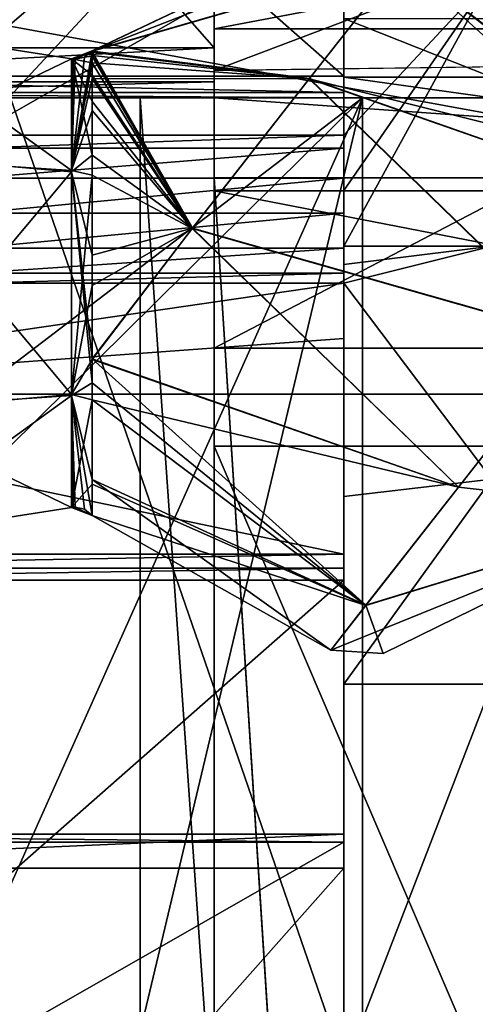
# Model space of a CAD drawing. Header units: millimetres. Extents: x -196 to 15, y -14 to 691.
# Tile 243 of 256: x -17 to -11, y 189 to 202. Entities that reach past the tile are written whole.
import ezdxf

# ---------------------------------------------------------------- set-up
doc = ezdxf.new("R2010")
doc.units = ezdxf.units.MM
doc.header["$LTSCALE"] = 65.185185
for name, color, linetype in [('1024', 7, 'CONTINUOUS'), ('1193', 7, 'CONTINUOUS'), ('1194', 7, 'CONTINUOUS'), ('1513', 7, 'CONTINUOUS'), ('1520', 7, 'CONTINUOUS'), ('1526', 7, 'CONTINUOUS'), ('1538', 7, 'CONTINUOUS'), ('1539', 7, 'CONTINUOUS'), ('1540', 7, 'CONTINUOUS'), ('1541', 7, 'CONTINUOUS'), ('1542', 7, 'CONTINUOUS'), ('1543', 7, 'CONTINUOUS'), ('1545', 7, 'CONTINUOUS'), ('1546', 7, 'CONTINUOUS'), ('1556', 7, 'CONTINUOUS'), ('1559', 7, 'CONTINUOUS'), ('1562', 7, 'CONTINUOUS'), ('1567', 7, 'CONTINUOUS'), ('1568', 7, 'CONTINUOUS'), ('1571', 7, 'CONTINUOUS'), ('1600', 7, 'CONTINUOUS'), ('1601', 7, 'CONTINUOUS'), ('1602', 7, 'CONTINUOUS'), ('1613', 7, 'CONTINUOUS'), ('1615', 7, 'CONTINUOUS'), ('1621', 7, 'CONTINUOUS'), ('1622', 7, 'CONTINUOUS'), ('1645', 7, 'CONTINUOUS'), ('1646', 7, 'CONTINUOUS'), ('1647', 7, 'CONTINUOUS'), ('1651', 7, 'CONTINUOUS'), ('1652', 7, 'CONTINUOUS'), ('1667', 7, 'CONTINUOUS'), ('1668', 7, 'CONTINUOUS'), ('1670', 7, 'CONTINUOUS'), ('1671', 7, 'CONTINUOUS'), ('1673', 7, 'CONTINUOUS'), ('1674', 7, 'CONTINUOUS'), ('2409', 7, 'CONTINUOUS'), ('2412', 7, 'CONTINUOUS'), ('2413', 7, 'CONTINUOUS'), ('2414', 7, 'CONTINUOUS'), ('3047', 7, 'CONTINUOUS'), ('3048', 7, 'CONTINUOUS'), ('3049', 7, 'CONTINUOUS'), ('3050', 7, 'CONTINUOUS'), ('3051', 7, 'CONTINUOUS'), ('3054', 7, 'CONTINUOUS'), ('993', 7, 'CONTINUOUS')]:
    doc.layers.add(name, color=color, linetype=linetype)

msp = doc.modelspace()

# ---------------------------------------------------------------- linework, layer by layer
at = {"layer": '1024', "linetype": 'Continuous'}
for points in [[(-22.805, 197, -200.005), (10.192, 197, -200.869), (10.192, 113.202, -200.869), (-22.805, 197, -200.005)], [(-22.805, 197, -200.005), (10.192, 113.202, -200.869), (-22.805, 113.202, -200.005), (-22.805, 197, -200.005)]]:
    msp.add_3dface(points, dxfattribs=at)
at = {"layer": '1193', "linetype": 'Continuous'}
for points in [[(-14.25, 201.369, -102.462), (-14.25, 210.066, -111.626), (-14.25, 207.679, -112.95), (-14.25, 201.369, -102.462)], [(-14.25, 199.923, -104.777), (-14.25, 201.369, -102.462), (-14.25, 207.679, -112.95), (-14.25, 199.923, -104.777)], [(-14.25, 43.164, -3.604), (-14.25, 201.369, -102.462), (-14.25, 199.923, -104.777), (-14.25, 43.164, -3.604)], [(-14.25, 41.718, -5.919), (-14.25, 43.164, -3.604), (-14.25, 199.923, -104.777), (-14.25, 41.718, -5.919)]]:
    msp.add_3dface(points, dxfattribs=at)
at = {"layer": '1194', "linetype": 'Continuous'}
for points in [[(-14.25, 210.066, -111.626), (-14.25, 201.369, -102.462), (10.192, 210.626, -111.316), (-14.25, 210.066, -111.626)], [(-14.25, 201.369, -102.462), (10.192, 201.709, -101.919), (10.192, 210.626, -111.316), (-14.25, 201.369, -102.462)]]:
    msp.add_3dface(points, dxfattribs=at)
at = {"layer": '1513', "linetype": 'Continuous'}
for points in [[(-14.25, 201.369, -102.462), (-14.25, 43.164, -3.604), (10.192, 201.709, -101.919), (-14.25, 201.369, -102.462)], [(10.192, 201.709, -101.919), (-14.25, 43.164, -3.604), (10.192, 43.503, -3.062), (10.192, 201.709, -101.919)]]:
    msp.add_3dface(points, dxfattribs=at)
at = {"layer": '1520', "linetype": 'Continuous'}
for points in [[(-14.25, 41.718, -5.919), (-14.25, 199.923, -104.777), (-6, 70.654, -24), (-14.25, 41.718, -5.919)], [(-6, 70.654, -24), (-14.25, 199.923, -104.777), (-6, 199.923, -104.777), (-6, 70.654, -24)]]:
    msp.add_3dface(points, dxfattribs=at)
at = {"layer": '1526', "linetype": 'Continuous'}
for points in [[(-22.8, 201, -171.721), (-12.5, 201, -171.721), (3.5, 201, -148.032), (-22.8, 201, -171.721)], [(-17, 201, -148.032), (-22.8, 201, -171.721), (3.5, 201, -148.032), (-17, 201, -148.032)], [(-14.25, 201, -131.121), (-22.8, 201, -131.121), (-17, 201, -132.857), (-14.25, 201, -131.121)], [(10.5, 201, -132.576), (3.5, 201, -132.576), (-17, 201, -132.857), (10.5, 201, -132.576)], [(-12.25, 201, -132.857), (10.5, 201, -132.576), (-17, 201, -132.857), (-12.25, 201, -132.857)], [(3.5, 201, -132.576), (-14.25, 201, -131.121), (-17, 201, -132.857), (3.5, 201, -132.576)], [(3.5, 201, -145.141), (10.5, 201, -132.576), (-15.25, 201, -145.141), (3.5, 201, -145.141)], [(-15.25, 201, -145.141), (10.5, 201, -132.576), (-12.25, 201, -135), (-15.25, 201, -145.141)], [(-15.25, 201, -135), (-15.25, 201, -145.141), (-12.25, 201, -135), (-15.25, 201, -135)], [(-14.25, 201, -131.121), (3.5, 201, -132.576), (3.5, 201, -122.195), (-14.25, 201, -131.121)], [(-14.25, 201, -122.195), (-14.25, 201, -131.121), (3.5, 201, -122.195), (-14.25, 201, -122.195)], [(-10.5, 201, -174.27), (-10.5, 201, -171.721), (-12.5, 201, -174.27), (-10.5, 201, -174.27)], [(-12.5, 201, -174.27), (-10.5, 201, -171.721), (-12.5, 201, -171.721), (-12.5, 201, -174.27)], [(-12.5, 201, -171.721), (-10.5, 201, -171.721), (3.5, 201, -148.032), (-12.5, 201, -171.721)], [(-12.25, 201, -135), (10.5, 201, -132.576), (-12.25, 201, -132.857), (-12.25, 201, -135)]]:
    msp.add_3dface(points, dxfattribs=at)
at = {"layer": '1538', "linetype": 'Continuous'}
for points in [[(-12.5, 195.62, -194.556), (-12.5, 198.5, -195.186), (-12.5, 197, -197.5), (-12.5, 195.62, -194.556)], [(-12.5, 197, -197.5), (-12.5, 198.5, -195.186), (-12.5, 197.751, -197.479), (-12.5, 197, -197.5)], [(-12.5, 197.751, -197.479), (-12.5, 198.5, -195.186), (-12.5, 198.5, -197.416), (-12.5, 197.751, -197.479)], [(-12.5, 194.842, -197.5), (-12.5, 195.62, -194.556), (-12.5, 197, -197.5), (-12.5, 194.842, -197.5)], [(-12.5, 193.086, -193.048), (-12.5, 195.62, -194.556), (-12.5, 194.489, -197.354), (-12.5, 193.086, -193.048)], [(-12.5, 194.489, -197.354), (-12.5, 195.62, -194.556), (-12.5, 194.651, -197.462), (-12.5, 194.489, -197.354)], [(-12.5, 194.651, -197.462), (-12.5, 195.62, -194.556), (-12.5, 194.842, -197.5), (-12.5, 194.651, -197.462)], [(-12.5, 185.428, -188.293), (-12.5, 193.086, -193.048), (-12.5, 194.489, -197.354), (-12.5, 185.428, -188.293)], [(-12.5, 187.907, -188.702), (-12.5, 193.086, -193.048), (-12.5, 185.428, -188.293), (-12.5, 187.907, -188.702)]]:
    msp.add_3dface(points, dxfattribs=at)
at = {"layer": '1539', "linetype": 'Continuous'}
for points in [[(-12.5, 198.5, -197.416), (-12.5, 198.5, -195.186), (-17.5, 198.5, -194.486), (-12.5, 198.5, -197.416)], [(-12.5, 198.5, -195.186), (-12.5, 198.5, -194.486), (-17.5, 198.5, -194.486), (-12.5, 198.5, -195.186)], [(-17.5, 198.5, -197.416), (-12.5, 198.5, -197.416), (-17.5, 198.5, -194.486), (-17.5, 198.5, -197.416)]]:
    msp.add_3dface(points, dxfattribs=at)
at = {"layer": '1540', "linetype": 'Continuous'}
for points in [[(-17.5, 198.972, -193.987), (-17.5, 198.637, -194.143), (-12.5, 198.972, -193.987), (-17.5, 198.972, -193.987)], [(-12.5, 198.972, -193.987), (-17.5, 198.637, -194.143), (-12.5, 198.637, -194.143), (-12.5, 198.972, -193.987)], [(-17.5, 198.5, -194.486), (-12.5, 198.5, -194.486), (-12.5, 198.637, -194.143), (-17.5, 198.5, -194.486)], [(-17.5, 198.637, -194.143), (-17.5, 198.5, -194.486), (-12.5, 198.637, -194.143), (-17.5, 198.637, -194.143)]]:
    msp.add_3dface(points, dxfattribs=at)
at = {"layer": '1541', "linetype": 'Continuous'}
for points in [[(-12.5, 200.323, -193.992), (-12.5, 199.917, -193.881), (-12.5, 200.5, -195.077), (-12.5, 200.323, -193.992)], [(-12.5, 200.5, -195.077), (-12.5, 199.917, -193.881), (-12.5, 199.753, -195.169), (-12.5, 200.5, -195.077)], [(-12.5, 200.5, -194.374), (-12.5, 200.323, -193.992), (-12.5, 200.5, -195.077), (-12.5, 200.5, -194.374)], [(-12.5, 199.753, -195.169), (-12.5, 199.917, -193.881), (-12.5, 199.446, -193.947), (-12.5, 199.753, -195.169)], [(-12.5, 199, -195.2), (-12.5, 199.753, -195.169), (-12.5, 199.446, -193.947), (-12.5, 199, -195.2)], [(-12.5, 198.972, -193.987), (-12.5, 199, -195.2), (-12.5, 199.446, -193.947), (-12.5, 198.972, -193.987)], [(-12.5, 199, -195.2), (-12.5, 198.972, -193.987), (-12.5, 198.75, -195.197), (-12.5, 199, -195.2)], [(-12.5, 198.972, -193.987), (-12.5, 198.637, -194.143), (-12.5, 198.75, -195.197), (-12.5, 198.972, -193.987)], [(-12.5, 198.5, -194.486), (-12.5, 198.5, -195.186), (-12.5, 198.75, -195.197), (-12.5, 198.5, -194.486)], [(-12.5, 198.637, -194.143), (-12.5, 198.5, -194.486), (-12.5, 198.75, -195.197), (-12.5, 198.637, -194.143)]]:
    msp.add_3dface(points, dxfattribs=at)
at = {"layer": '1542', "linetype": 'Continuous'}
for points in [[(-12.5, 200.323, -193.992), (-12.5, 200.5, -194.374), (-17.5, 200.323, -193.992), (-12.5, 200.323, -193.992)], [(-17.5, 200.323, -193.992), (-12.5, 200.5, -194.374), (-17.5, 200.5, -194.374), (-17.5, 200.323, -193.992)], [(-12.5, 199.917, -193.881), (-12.5, 200.323, -193.992), (-17.5, 199.917, -193.881), (-12.5, 199.917, -193.881)], [(-17.5, 199.917, -193.881), (-12.5, 200.323, -193.992), (-17.5, 200.323, -193.992), (-17.5, 199.917, -193.881)]]:
    msp.add_3dface(points, dxfattribs=at)
at = {"layer": '1543', "linetype": 'Continuous'}
for points in [[(-12.5, 199.446, -193.947), (-12.5, 199.917, -193.881), (-17.5, 199.446, -193.947), (-12.5, 199.446, -193.947)], [(-12.5, 199.917, -193.881), (-17.5, 199.917, -193.881), (-17.5, 199.446, -193.947), (-12.5, 199.917, -193.881)], [(-17.5, 198.972, -193.987), (-12.5, 198.972, -193.987), (-12.5, 199.446, -193.947), (-17.5, 198.972, -193.987)], [(-17.5, 198.972, -193.987), (-12.5, 199.446, -193.947), (-17.5, 199.446, -193.947), (-17.5, 198.972, -193.987)]]:
    msp.add_3dface(points, dxfattribs=at)
at = {"layer": '1545', "linetype": 'Continuous'}
for points in [[(-22.8, 197, -197.5), (-17.5, 200.5, -197.038), (-12.5, 205.875, -194.173), (-22.8, 197, -197.5)], [(-17.5, 205.875, -194.173), (-22.8, 197, -197.5), (-12.5, 205.875, -194.173), (-17.5, 205.875, -194.173)], [(-12.5, 205.875, -194.173), (-17.5, 200.5, -197.038), (-12.5, 203.351, -195.913), (-12.5, 205.875, -194.173)], [(-12.5, 203.351, -195.913), (-17.5, 200.5, -197.038), (-12.5, 200.5, -197.038), (-12.5, 203.351, -195.913)], [(-12.5, 197.751, -197.479), (-12.5, 198.5, -197.416), (-22.8, 197, -197.5), (-12.5, 197.751, -197.479)], [(-12.5, 198.5, -197.416), (-17.5, 198.5, -197.416), (-22.8, 197, -197.5), (-12.5, 198.5, -197.416)], [(-12.5, 197, -197.5), (-12.5, 197.751, -197.479), (-22.8, 197, -197.5), (-12.5, 197, -197.5)]]:
    msp.add_3dface(points, dxfattribs=at)
at = {"layer": '1546', "linetype": 'Continuous'}
for points in [[(-12.5, 194.842, -197.5), (-12.5, 197, -197.5), (-22.8, 197, -197.5), (-12.5, 194.842, -197.5)], [(-12.5, 194.842, -197.5), (-22.8, 197, -197.5), (-22.8, 194.842, -197.5), (-12.5, 194.842, -197.5)]]:
    msp.add_3dface(points, dxfattribs=at)
at = {"layer": '1556', "linetype": 'Continuous'}
for points in [[(-22.8, 211.4, -134.386), (-22.8, 201.679, -130.654), (-14.25, 201.679, -130.654), (-22.8, 211.4, -134.386)], [(-14.25, 203.692, -131.427), (-22.8, 211.4, -134.386), (-14.25, 201.679, -130.654), (-14.25, 203.692, -131.427)]]:
    msp.add_3dface(points, dxfattribs=at)
at = {"layer": '1559', "linetype": 'Continuous'}
for points in [[(-14.25, 199.923, -104.777), (-14.25, 207.679, -112.95), (-6, 199.923, -104.777), (-14.25, 199.923, -104.777)], [(-6, 199.923, -104.777), (-14.25, 207.679, -112.95), (-6, 207.679, -112.95), (-6, 199.923, -104.777)]]:
    msp.add_3dface(points, dxfattribs=at)
at = {"layer": '1562', "linetype": 'Continuous'}
for points in [[(-6, 57.444, -24), (-6, 197.624, -111.594), (-14.25, 49.066, -18.765), (-6, 57.444, -24)], [(-14.25, 49.066, -18.765), (-6, 197.624, -111.594), (-14.25, 197.624, -111.594), (-14.25, 49.066, -18.765)]]:
    msp.add_3dface(points, dxfattribs=at)
at = {"layer": '1567', "linetype": 'Continuous'}
for points in [[(-14.25, 201, -122.195), (3.5, 201, -122.195), (3.5, 199.746, -117.347), (-14.25, 201, -122.195)], [(-14.25, 201, -122.195), (3.5, 199.746, -117.347), (-14.25, 199.746, -117.347), (-14.25, 201, -122.195)], [(3.5, 199.746, -117.347), (3.5, 196.299, -113.714), (-14.25, 199.746, -117.347), (3.5, 199.746, -117.347)], [(-14.25, 199.746, -117.347), (3.5, 196.299, -113.714), (-14.25, 196.299, -113.714), (-14.25, 199.746, -117.347)]]:
    msp.add_3dface(points, dxfattribs=at)
at = {"layer": '1568', "linetype": 'Continuous'}
for points in [[(-14.25, 203.692, -131.427), (-14.25, 201.679, -130.654), (-14.25, 203.553, -131.317), (-14.25, 203.692, -131.427)], [(-14.25, 203.553, -131.317), (-14.25, 201.679, -130.654), (-14.25, 203.5, -131.147), (-14.25, 203.553, -131.317)], [(-14.25, 203.5, -131.147), (-14.25, 201.679, -130.654), (-14.25, 203.5, -122.195), (-14.25, 203.5, -131.147)], [(-14.25, 203.5, -122.195), (-14.25, 201.679, -130.654), (-14.25, 201.933, -116.135), (-14.25, 203.5, -122.195)], [(-14.25, 201, -131.121), (-14.25, 201, -122.195), (-14.25, 201.933, -116.135), (-14.25, 201, -131.121)], [(-14.25, 201, -131.121), (-14.25, 201.933, -116.135), (-14.25, 201.217, -130.709), (-14.25, 201, -131.121)], [(-14.25, 201, -122.195), (-14.25, 199.746, -117.347), (-14.25, 201.933, -116.135), (-14.25, 201, -122.195)], [(-14.25, 201.933, -116.135), (-14.25, 201.679, -130.654), (-14.25, 201.217, -130.709), (-14.25, 201.933, -116.135)], [(-14.25, 199.746, -117.347), (-14.25, 197.624, -111.594), (-14.25, 201.933, -116.135), (-14.25, 199.746, -117.347)], [(-14.25, 197.624, -111.594), (-14.25, 199.746, -117.347), (-14.25, 196.299, -113.714), (-14.25, 197.624, -111.594)], [(-14.25, 49.066, -18.765), (-14.25, 197.624, -111.594), (-14.25, 49.437, -21.945), (-14.25, 49.066, -18.765)], [(-14.25, 197.624, -111.594), (-14.25, 196.299, -113.714), (-14.25, 154.822, -87.797), (-14.25, 197.624, -111.594)], [(-14.25, 49.437, -21.945), (-14.25, 197.624, -111.594), (-14.25, 68.33, -33.75), (-14.25, 49.437, -21.945)], [(-14.25, 68.33, -33.75), (-14.25, 197.624, -111.594), (-14.25, 76.331, -38.75), (-14.25, 68.33, -33.75)], [(-14.25, 76.331, -38.75), (-14.25, 197.624, -111.594), (-14.25, 136.75, -76.504), (-14.25, 76.331, -38.75)], [(-14.25, 136.75, -76.504), (-14.25, 197.624, -111.594), (-14.25, 139.25, -78.066), (-14.25, 136.75, -76.504)], [(-14.25, 139.25, -78.066), (-14.25, 197.624, -111.594), (-14.25, 152.702, -86.472), (-14.25, 139.25, -78.066)], [(-14.25, 152.702, -86.472), (-14.25, 197.624, -111.594), (-14.25, 154.822, -87.797), (-14.25, 152.702, -86.472)]]:
    msp.add_3dface(points, dxfattribs=at)
at = {"layer": '1571', "linetype": 'Continuous'}
for points in [[(-6, 201.933, -116.135), (-6, 203.5, -122.195), (-14.25, 201.933, -116.135), (-6, 201.933, -116.135)], [(-6, 203.5, -122.195), (-14.25, 203.5, -122.195), (-14.25, 201.933, -116.135), (-6, 203.5, -122.195)], [(-6, 197.624, -111.594), (-6, 201.933, -116.135), (-14.25, 197.624, -111.594), (-6, 197.624, -111.594)], [(-14.25, 197.624, -111.594), (-6, 201.933, -116.135), (-14.25, 201.933, -116.135), (-14.25, 197.624, -111.594)]]:
    msp.add_3dface(points, dxfattribs=at)
at = {"layer": '1600', "linetype": 'Continuous'}
for points in [[(3.5, 196.299, -113.714), (3.5, 154.822, -87.797), (-14.25, 196.299, -113.714), (3.5, 196.299, -113.714)], [(-14.25, 196.299, -113.714), (3.5, 154.822, -87.797), (-14.25, 154.822, -87.797), (-14.25, 196.299, -113.714)]]:
    msp.add_3dface(points, dxfattribs=at)
at = {"layer": '1601', "linetype": 'Continuous'}
for points in [[(3.5, 201, -145.141), (-15.25, 201, -145.141), (-15.25, 157.546, -119.905), (3.5, 201, -145.141)], [(3.5, 201, -145.141), (-15.25, 142.814, -111.35), (3.5, 142.814, -111.35), (3.5, 201, -145.141)], [(-15.25, 142.814, -111.35), (3.5, 201, -145.141), (-12.25, 156.249, -119.152), (-15.25, 142.814, -111.35)], [(-12.25, 157.546, -119.905), (3.5, 201, -145.141), (-15.25, 157.546, -119.905), (-12.25, 157.546, -119.905)], [(3.5, 201, -145.141), (-12.25, 157.546, -119.905), (-12.25, 156.249, -119.152), (3.5, 201, -145.141)]]:
    msp.add_3dface(points, dxfattribs=at)
at = {"layer": '1602', "linetype": 'Continuous'}
for points in [[(-12.25, 201, -135), (-12.25, 201, -132.857), (-12.25, 181.037, -125.194), (-12.25, 201, -135)], [(-12.25, 201, -135), (-12.25, 181.037, -125.194), (-12.25, 178.237, -124.119), (-12.25, 201, -135)], [(-12.25, 158.299, -118.608), (-12.25, 201, -135), (-12.25, 178.237, -124.119), (-12.25, 158.299, -118.608)]]:
    msp.add_3dface(points, dxfattribs=at)
at = {"layer": '1613', "linetype": 'Continuous'}
for points in [[(-17, 201, -148.032), (3.5, 201, -148.032), (3.5, 141.559, -113.512), (-17, 201, -148.032)], [(-17, 201, -148.032), (3.5, 141.559, -113.512), (-17, 141.559, -113.512), (-17, 201, -148.032)]]:
    msp.add_3dface(points, dxfattribs=at)
at = {"layer": '1615', "linetype": 'Continuous'}
for points in [[(-23, 190.373, -128.778), (-12.25, 201, -132.857), (-17, 197.375, -131.466), (-23, 190.373, -128.778)], [(-12.25, 201, -132.857), (-23, 190.373, -128.778), (-17, 190.373, -128.778), (-12.25, 201, -132.857)], [(-12.25, 201, -132.857), (-17, 201, -132.857), (-17, 197.375, -131.466), (-12.25, 201, -132.857)], [(-12.25, 181.037, -125.194), (-12.25, 201, -132.857), (-17, 181.037, -125.194), (-12.25, 181.037, -125.194)], [(-17, 181.037, -125.194), (-12.25, 201, -132.857), (-17, 190.373, -128.778), (-17, 181.037, -125.194)]]:
    msp.add_3dface(points, dxfattribs=at)
at = {"layer": '1621', "linetype": 'Continuous'}
for points in [[(-15.25, 201, -135), (-12.25, 201, -135), (-12.25, 158.299, -118.608), (-15.25, 201, -135)], [(-15.25, 201, -135), (-12.25, 158.299, -118.608), (-15.25, 158.299, -118.608), (-15.25, 201, -135)]]:
    msp.add_3dface(points, dxfattribs=at)
at = {"layer": '1622', "linetype": 'Continuous'}
for points in [[(-15.25, 201, -145.141), (-15.25, 201, -135), (-15.25, 158.299, -118.608), (-15.25, 201, -145.141)], [(-15.25, 157.546, -119.905), (-15.25, 201, -145.141), (-15.25, 158.299, -118.608), (-15.25, 157.546, -119.905)]]:
    msp.add_3dface(points, dxfattribs=at)
at = {"layer": '1645', "linetype": 'Continuous'}
for points in [[(-22.8, 201.679, -130.654), (-22.8, 201.217, -130.709), (-14.25, 201.679, -130.654), (-22.8, 201.679, -130.654)], [(-14.25, 201.679, -130.654), (-22.8, 201.217, -130.709), (-14.25, 201.217, -130.709), (-14.25, 201.679, -130.654)], [(-22.8, 201, -131.121), (-14.25, 201, -131.121), (-14.25, 201.217, -130.709), (-22.8, 201, -131.121)], [(-22.8, 201.217, -130.709), (-22.8, 201, -131.121), (-14.25, 201.217, -130.709), (-22.8, 201.217, -130.709)]]:
    msp.add_3dface(points, dxfattribs=at)
at = {"layer": '1646', "linetype": 'Continuous'}
for points in [[(-22.8, 201.076, -172.103), (-22.8, 201.293, -172.428), (-12.5, 201.076, -172.103), (-22.8, 201.076, -172.103)], [(-12.5, 201.076, -172.103), (-22.8, 201.293, -172.428), (-12.5, 201.293, -172.428), (-12.5, 201.076, -172.103)], [(-12.5, 201, -171.721), (-22.8, 201, -171.721), (-22.8, 201.076, -172.103), (-12.5, 201, -171.721)], [(-12.5, 201, -171.721), (-22.8, 201.076, -172.103), (-12.5, 201.076, -172.103), (-12.5, 201, -171.721)]]:
    msp.add_3dface(points, dxfattribs=at)
at = {"layer": '1647', "linetype": 'Continuous'}
for points in [[(-12.5, 201, -174.27), (-12.5, 201.293, -172.428), (-12.5, 210.354, -181.489), (-12.5, 201, -174.27)], [(-12.5, 201, -174.27), (-12.5, 210.354, -181.489), (-12.5, 201.281, -175.537), (-12.5, 201, -174.27)], [(-12.5, 201.281, -175.537), (-12.5, 210.354, -181.489), (-12.5, 202.072, -176.568), (-12.5, 201.281, -175.537)], [(-12.5, 201, -174.27), (-12.5, 201.076, -172.103), (-12.5, 201.293, -172.428), (-12.5, 201, -174.27)], [(-12.5, 201, -174.27), (-12.5, 201, -171.721), (-12.5, 201.076, -172.103), (-12.5, 201, -174.27)]]:
    msp.add_3dface(points, dxfattribs=at)
at = {"layer": '1651', "linetype": 'Continuous'}
for points in [[(-12.5, 200.5, -195.077), (-10.5, 202.644, -194.448), (-12.5, 202.79, -194.383), (-12.5, 200.5, -195.077)], [(-10.5, 199, -195.2), (-10.5, 202.644, -194.448), (-12.5, 199, -195.2), (-10.5, 199, -195.2)], [(-10.5, 202.644, -194.448), (-12.5, 200.5, -195.077), (-12.5, 199.753, -195.169), (-10.5, 202.644, -194.448)], [(-10.5, 202.644, -194.448), (-12.5, 199.753, -195.169), (-12.5, 199, -195.2), (-10.5, 202.644, -194.448)], [(-10.5, 195.853, -194.645), (-10.5, 199, -195.2), (-12.5, 198.5, -195.186), (-10.5, 195.853, -194.645)], [(-12.5, 198.5, -195.186), (-10.5, 199, -195.2), (-12.5, 198.75, -195.197), (-12.5, 198.5, -195.186)], [(-10.5, 199, -195.2), (-12.5, 199, -195.2), (-12.5, 198.75, -195.197), (-10.5, 199, -195.2)], [(-10.5, 195.853, -194.645), (-12.5, 198.5, -195.186), (-12.5, 195.62, -194.556), (-10.5, 195.853, -194.645)], [(-10.5, 193.086, -193.048), (-10.5, 195.853, -194.645), (-12.5, 193.086, -193.048), (-10.5, 193.086, -193.048)], [(-10.5, 195.853, -194.645), (-12.5, 195.62, -194.556), (-12.5, 193.086, -193.048), (-10.5, 195.853, -194.645)]]:
    msp.add_3dface(points, dxfattribs=at)
at = {"layer": '1652', "linetype": 'Continuous'}
for points in [[(-12.5, 203.351, -195.913), (-12.5, 200.5, -197.038), (-12.5, 202.79, -194.383), (-12.5, 203.351, -195.913)], [(-12.5, 200.5, -197.038), (-12.5, 200.5, -195.077), (-12.5, 202.79, -194.383), (-12.5, 200.5, -197.038)]]:
    msp.add_3dface(points, dxfattribs=at)
at = {"layer": '1667', "linetype": 'Continuous'}
for points in [[(-22.8, 201.293, -172.428), (-22.8, 210.354, -181.489), (-12.5, 201.293, -172.428), (-22.8, 201.293, -172.428)], [(-12.5, 201.293, -172.428), (-22.8, 210.354, -181.489), (-12.5, 210.354, -181.489), (-12.5, 201.293, -172.428)]]:
    msp.add_3dface(points, dxfattribs=at)
at = {"layer": '1668', "linetype": 'Continuous'}
for points in [[(-12.5, 200.5, -194.374), (-12.5, 200.5, -195.077), (-17.5, 200.5, -197.038), (-12.5, 200.5, -194.374)], [(-17.5, 200.5, -194.374), (-12.5, 200.5, -194.374), (-17.5, 200.5, -197.038), (-17.5, 200.5, -194.374)], [(-17.5, 200.5, -197.038), (-12.5, 200.5, -195.077), (-12.5, 200.5, -197.038), (-17.5, 200.5, -197.038)]]:
    msp.add_3dface(points, dxfattribs=at)
at = {"layer": '1670', "linetype": 'Continuous'}
for points in [[(-10.5, 202.072, -176.568), (-10.5, 201.281, -175.537), (-12.5, 202.072, -176.568), (-10.5, 202.072, -176.568)], [(-10.5, 201.281, -175.537), (-12.5, 201.281, -175.537), (-12.5, 202.072, -176.568), (-10.5, 201.281, -175.537)], [(-10.5, 201, -174.27), (-12.5, 201, -174.27), (-12.5, 201.281, -175.537), (-10.5, 201, -174.27)], [(-10.5, 201.281, -175.537), (-10.5, 201, -174.27), (-12.5, 201.281, -175.537), (-10.5, 201.281, -175.537)]]:
    msp.add_3dface(points, dxfattribs=at)
at = {"layer": '1671', "linetype": 'Continuous'}
for points in [[(-10.5, 187.907, -188.702), (-10.5, 193.086, -193.048), (-12.5, 187.907, -188.702), (-10.5, 187.907, -188.702)], [(-12.5, 187.907, -188.702), (-10.5, 193.086, -193.048), (-12.5, 193.086, -193.048), (-12.5, 187.907, -188.702)]]:
    msp.add_3dface(points, dxfattribs=at)
at = {"layer": '1673', "linetype": 'Continuous'}
for points in [[(-12.5, 194.651, -197.462), (-12.5, 194.842, -197.5), (-22.8, 194.651, -197.462), (-12.5, 194.651, -197.462)], [(-12.5, 194.842, -197.5), (-22.8, 194.842, -197.5), (-22.8, 194.651, -197.462), (-12.5, 194.842, -197.5)], [(-12.5, 194.489, -197.354), (-12.5, 194.651, -197.462), (-22.8, 194.489, -197.354), (-12.5, 194.489, -197.354)], [(-12.5, 194.651, -197.462), (-22.8, 194.651, -197.462), (-22.8, 194.489, -197.354), (-12.5, 194.651, -197.462)]]:
    msp.add_3dface(points, dxfattribs=at)
at = {"layer": '1674', "linetype": 'Continuous'}
for points in [[(-12.5, 185.428, -188.293), (-12.5, 194.489, -197.354), (-22.8, 185.428, -188.293), (-12.5, 185.428, -188.293)], [(-12.5, 194.489, -197.354), (-22.8, 194.489, -197.354), (-22.8, 185.428, -188.293), (-12.5, 194.489, -197.354)]]:
    msp.add_3dface(points, dxfattribs=at)
at = {"layer": '2409', "linetype": 'Continuous'}
for points in [[(-12.5, 191.061, -197.191), (-12.5, 190.599, -197.5), (-12.5, 190.953, -196.646), (-12.5, 191.061, -197.191)], [(-12.5, 190.953, -196.646), (-12.5, 190.599, -197.5), (-12.5, 184.953, -190.646), (-12.5, 190.953, -196.646)], [(-12.5, 190.599, -197.5), (-12.5, 178.756, -197.5), (-12.5, 184.953, -190.646), (-12.5, 190.599, -197.5)]]:
    msp.add_3dface(points, dxfattribs=at)
at = {"layer": '2412', "linetype": 'Continuous'}
for points in [[(-12.5, 178.756, -197.5), (-12.5, 190.599, -197.5), (-23, 178.756, -197.5), (-12.5, 178.756, -197.5)], [(-23, 178.756, -197.5), (-12.5, 190.599, -197.5), (-23, 190.599, -197.5), (-23, 178.756, -197.5)]]:
    msp.add_3dface(points, dxfattribs=at)
at = {"layer": '2413', "linetype": 'Continuous'}
for points in [[(-12.5, 190.599, -197.5), (-12.5, 191.061, -197.191), (-23, 190.599, -197.5), (-12.5, 190.599, -197.5)], [(-12.5, 191.061, -197.191), (-12.5, 190.953, -196.646), (-23, 191.061, -197.191), (-12.5, 191.061, -197.191)], [(-23, 190.599, -197.5), (-12.5, 191.061, -197.191), (-23, 191.061, -197.191), (-23, 190.599, -197.5)], [(-12.5, 190.953, -196.646), (-23, 190.953, -196.646), (-23, 191.061, -197.191), (-12.5, 190.953, -196.646)]]:
    msp.add_3dface(points, dxfattribs=at)
at = {"layer": '2414', "linetype": 'Continuous'}
for points in [[(-12.5, 190.953, -196.646), (-12.5, 184.953, -190.646), (-23, 184.953, -190.646), (-12.5, 190.953, -196.646)], [(-12.5, 190.953, -196.646), (-23, 184.953, -190.646), (-23, 190.953, -196.646), (-12.5, 190.953, -196.646)]]:
    msp.add_3dface(points, dxfattribs=at)
at = {"layer": '3047', "linetype": 'Continuous'}
for points in [[(-18.854, 201.946, -185.5), (-18.854, 201.946, -185.476), (-16.175, 201.527, -185.5), (-18.854, 201.946, -185.5)], [(-18.854, 201.946, -185.476), (-18.854, 201.946, -185.451), (-16.175, 201.527, -185.5), (-18.854, 201.946, -185.476)], [(-18.854, 201.946, -185.451), (-18.854, 200.195, -182.5), (-16.175, 200.019, -182.882), (-18.854, 201.946, -185.451)], [(-16.175, 201.527, -185.5), (-18.854, 201.946, -185.451), (-16.175, 200.019, -182.882), (-16.175, 201.527, -185.5)], [(-18.854, 200.195, -182.5), (-18.854, 196.763, -182.524), (-16.175, 196.998, -182.872), (-18.854, 200.195, -182.5)], [(-16.175, 200.019, -182.882), (-18.854, 200.195, -182.5), (-16.175, 196.998, -182.872), (-16.175, 200.019, -182.882)], [(-16.175, 196.998, -182.872), (-18.854, 196.763, -182.524), (-16.175, 195.473, -185.48), (-16.175, 196.998, -182.872)], [(-18.854, 196.763, -182.524), (-18.854, 195.054, -185.5), (-16.175, 195.473, -185.48), (-18.854, 196.763, -182.524)], [(-16.175, 195.473, -185.48), (-18.854, 195.054, -185.5), (-16.175, 195.473, -185.5), (-16.175, 195.473, -185.48)]]:
    msp.add_3dface(points, dxfattribs=at)
at = {"layer": '3048', "linetype": 'Continuous'}
for points in [[(-18.854, 200.237, -188.476), (-18.854, 201.946, -185.5), (-16.175, 201.527, -185.52), (-18.854, 200.237, -188.476)], [(-16.175, 201.527, -185.52), (-18.854, 201.946, -185.5), (-16.175, 201.527, -185.5), (-16.175, 201.527, -185.52)], [(-16.175, 200.002, -188.128), (-18.854, 200.237, -188.476), (-16.175, 201.527, -185.52), (-16.175, 200.002, -188.128)], [(-18.854, 196.805, -188.5), (-18.854, 200.237, -188.476), (-16.175, 200.002, -188.128), (-18.854, 196.805, -188.5)], [(-16.175, 196.981, -188.118), (-18.854, 196.805, -188.5), (-16.175, 200.002, -188.128), (-16.175, 196.981, -188.118)], [(-18.854, 195.054, -185.549), (-18.854, 196.805, -188.5), (-16.175, 196.981, -188.118), (-18.854, 195.054, -185.549)], [(-16.175, 195.473, -185.5), (-18.854, 195.054, -185.549), (-16.175, 196.981, -188.118), (-16.175, 195.473, -185.5)], [(-18.854, 195.054, -185.5), (-18.854, 195.054, -185.524), (-16.175, 195.473, -185.5), (-18.854, 195.054, -185.5)], [(-18.854, 195.054, -185.524), (-18.854, 195.054, -185.549), (-16.175, 195.473, -185.5), (-18.854, 195.054, -185.524)]]:
    msp.add_3dface(points, dxfattribs=at)
at = {"layer": '3049', "linetype": 'Continuous'}
for points in [[(-15.895, 201.636, -185.5), (-16.175, 201.527, -185.5), (-16.152, 201.525, -185.5), (-15.895, 201.636, -185.5)], [(-16.175, 201.527, -185.52), (-16.175, 201.527, -185.5), (-15.895, 201.636, -185.5), (-16.175, 201.527, -185.52)], [(-15.895, 201.635, -185.52), (-16.175, 201.527, -185.52), (-15.895, 201.636, -185.5), (-15.895, 201.635, -185.52)], [(-15.894, 201.634, -185.589), (-16.175, 201.527, -185.52), (-15.895, 201.635, -185.52), (-15.894, 201.634, -185.589)], [(-15.895, 201.63, -185.682), (-16.175, 201.527, -185.52), (-15.894, 201.634, -185.589), (-15.895, 201.63, -185.682)], [(-15.897, 201.61, -185.884), (-16.175, 201.527, -185.52), (-15.895, 201.63, -185.682), (-15.897, 201.61, -185.884)], [(-15.895, 201.567, -186.151), (-16.175, 201.527, -185.52), (-15.897, 201.61, -185.884), (-15.895, 201.567, -186.151)], [(-15.895, 201.477, -186.485), (-16.175, 201.527, -185.52), (-15.895, 201.567, -186.151), (-15.895, 201.477, -186.485)], [(-16.128, 201.524, -185.5), (-15.895, 201.636, -185.5), (-16.152, 201.525, -185.5), (-16.128, 201.524, -185.5)], [(-15.999, 201.553, -185.5), (-15.895, 201.636, -185.5), (-16.128, 201.524, -185.5), (-15.999, 201.553, -185.5)], [(-16.175, 200.002, -188.128), (-16.175, 201.527, -185.52), (-15.895, 200.227, -188.117), (-16.175, 200.002, -188.128)], [(-15.895, 200.227, -188.117), (-16.175, 201.527, -185.52), (-15.895, 200.954, -187.452), (-15.895, 200.227, -188.117)], [(-15.895, 200.954, -187.452), (-16.175, 201.527, -185.52), (-15.895, 201.307, -186.897), (-15.895, 200.954, -187.452)], [(-15.895, 201.307, -186.897), (-16.175, 201.527, -185.52), (-15.895, 201.477, -186.485), (-15.895, 201.307, -186.897)], [(-15.895, 198.877, -188.613), (-16.175, 200.002, -188.128), (-15.895, 200.227, -188.117), (-15.895, 198.877, -188.613)], [(-16.175, 196.981, -188.118), (-16.175, 200.002, -188.128), (-15.895, 197.154, -188.332), (-16.175, 196.981, -188.118)], [(-15.895, 197.154, -188.332), (-16.175, 200.002, -188.128), (-15.895, 197.479, -188.465), (-15.895, 197.154, -188.332)], [(-15.895, 197.479, -188.465), (-16.175, 200.002, -188.128), (-15.895, 198.877, -188.613), (-15.895, 197.479, -188.465)], [(-15.895, 195.85, -187.176), (-16.175, 196.981, -188.118), (-15.895, 197.154, -188.332), (-15.895, 195.85, -187.176)], [(-16.175, 195.473, -185.5), (-16.175, 196.981, -188.118), (-16.152, 195.475, -185.5), (-16.175, 195.473, -185.5)], [(-16.152, 195.475, -185.5), (-16.175, 196.981, -188.118), (-16.128, 195.476, -185.5), (-16.152, 195.475, -185.5)], [(-16.128, 195.476, -185.5), (-16.175, 196.981, -188.118), (-15.999, 195.447, -185.5), (-16.128, 195.476, -185.5)], [(-15.999, 195.447, -185.5), (-16.175, 196.981, -188.118), (-15.895, 195.364, -185.5), (-15.999, 195.447, -185.5)], [(-15.895, 195.364, -185.5), (-16.175, 196.981, -188.118), (-15.895, 195.85, -187.176), (-15.895, 195.364, -185.5)]]:
    msp.add_3dface(points, dxfattribs=at)
at = {"layer": '3050', "linetype": 'Continuous'}
for points in [[(-16.175, 200.019, -182.882), (-15.895, 201.636, -185.5), (-15.999, 201.553, -185.5), (-16.175, 200.019, -182.882)], [(-15.895, 201.636, -185.5), (-16.175, 200.019, -182.882), (-15.894, 201.635, -185.447), (-15.895, 201.636, -185.5)], [(-15.894, 201.635, -185.447), (-16.175, 200.019, -182.882), (-15.895, 201.633, -185.372), (-15.894, 201.635, -185.447)], [(-15.895, 201.633, -185.372), (-16.175, 200.019, -182.882), (-15.895, 201.618, -185.172), (-15.895, 201.633, -185.372)], [(-15.895, 201.618, -185.172), (-16.175, 200.019, -182.882), (-15.895, 201.574, -184.886), (-15.895, 201.618, -185.172)], [(-15.895, 201.574, -184.886), (-16.175, 200.019, -182.882), (-15.895, 201.475, -184.511), (-15.895, 201.574, -184.886)], [(-16.175, 200.019, -182.882), (-15.999, 201.553, -185.5), (-16.128, 201.524, -185.5), (-16.175, 200.019, -182.882)], [(-16.175, 201.527, -185.5), (-16.175, 200.019, -182.882), (-16.152, 201.525, -185.5), (-16.175, 201.527, -185.5)], [(-16.175, 200.019, -182.882), (-16.128, 201.524, -185.5), (-16.152, 201.525, -185.5), (-16.175, 200.019, -182.882)], [(-15.895, 201.475, -184.511), (-16.175, 200.019, -182.882), (-15.895, 201.264, -184.02), (-15.895, 201.475, -184.511)], [(-15.895, 201.264, -184.02), (-16.175, 200.019, -182.882), (-15.895, 200.83, -183.402), (-15.895, 201.264, -184.02)], [(-15.895, 200.83, -183.402), (-16.175, 200.019, -182.882), (-15.895, 199.96, -182.725), (-15.895, 200.83, -183.402)], [(-16.175, 200.019, -182.882), (-16.175, 196.998, -182.872), (-15.895, 199.96, -182.725), (-16.175, 200.019, -182.882)], [(-15.895, 199.96, -182.725), (-16.175, 196.998, -182.872), (-15.895, 198.468, -182.365), (-15.895, 199.96, -182.725)], [(-15.895, 198.468, -182.365), (-16.175, 196.998, -182.872), (-15.895, 197.469, -182.539), (-15.895, 198.468, -182.365)], [(-15.895, 197.469, -182.539), (-16.175, 196.998, -182.872), (-15.895, 196.925, -182.789), (-15.895, 197.469, -182.539)], [(-16.175, 196.998, -182.872), (-16.175, 195.473, -185.48), (-15.895, 196.925, -182.789), (-16.175, 196.998, -182.872)], [(-15.895, 196.925, -182.789), (-16.175, 195.473, -185.48), (-15.895, 195.787, -183.929), (-15.895, 196.925, -182.789)], [(-15.895, 195.787, -183.929), (-16.175, 195.473, -185.48), (-15.895, 195.365, -185.48), (-15.895, 195.787, -183.929)], [(-16.175, 195.473, -185.5), (-16.152, 195.475, -185.5), (-15.895, 195.365, -185.48), (-16.175, 195.473, -185.5)], [(-16.175, 195.473, -185.48), (-16.175, 195.473, -185.5), (-15.895, 195.365, -185.48), (-16.175, 195.473, -185.48)], [(-16.152, 195.475, -185.5), (-16.128, 195.476, -185.5), (-15.895, 195.365, -185.48), (-16.152, 195.475, -185.5)], [(-16.128, 195.476, -185.5), (-15.999, 195.447, -185.5), (-15.895, 195.365, -185.48), (-16.128, 195.476, -185.5)], [(-15.999, 195.447, -185.5), (-15.895, 195.364, -185.5), (-15.895, 195.365, -185.48), (-15.999, 195.447, -185.5)]]:
    msp.add_3dface(points, dxfattribs=at)
at = {"layer": '3051', "linetype": 'Continuous'}
for points in [[(-15.895, 201.636, -185.5), (-15.894, 201.635, -185.447), (-11.967, 203.5, -185.5), (-15.895, 201.636, -185.5)], [(-15.894, 201.635, -185.447), (-11.254, 203.444, -185.5), (-11.967, 203.5, -185.5), (-15.894, 201.635, -185.447)], [(-15.894, 201.635, -185.447), (-11.723, 202.845, -183.042), (-11.254, 203.444, -185.5), (-15.894, 201.635, -185.447)], [(-11.723, 202.845, -183.042), (-8.064, 201.583, -185.5), (-11.254, 203.444, -185.5), (-11.723, 202.845, -183.042)], [(-15.895, 201.633, -185.372), (-12.966, 201.258, -181.443), (-11.723, 202.845, -183.042), (-15.895, 201.633, -185.372)], [(-15.894, 201.635, -185.447), (-15.895, 201.633, -185.372), (-11.723, 202.845, -183.042), (-15.894, 201.635, -185.447)], [(-12.966, 201.258, -181.443), (-8.064, 200.029, -182.823), (-11.723, 202.845, -183.042), (-12.966, 201.258, -181.443)], [(-8.064, 200.029, -182.823), (-8.064, 201.583, -185.481), (-11.723, 202.845, -183.042), (-8.064, 200.029, -182.823)], [(-8.064, 201.583, -185.481), (-8.064, 201.583, -185.5), (-11.723, 202.845, -183.042), (-8.064, 201.583, -185.481)], [(-15.895, 201.633, -185.372), (-15.895, 201.618, -185.172), (-12.966, 201.258, -181.443), (-15.895, 201.633, -185.372)], [(-15.895, 201.618, -185.172), (-15.895, 201.574, -184.886), (-12.966, 201.258, -181.443), (-15.895, 201.618, -185.172)], [(-15.895, 201.574, -184.886), (-15.895, 201.475, -184.511), (-12.966, 201.258, -181.443), (-15.895, 201.574, -184.886)], [(-15.895, 201.475, -184.511), (-15.895, 201.264, -184.02), (-12.966, 201.258, -181.443), (-15.895, 201.475, -184.511)], [(-15.895, 201.264, -184.02), (-14.549, 199.237, -181.262), (-12.966, 201.258, -181.443), (-15.895, 201.264, -184.02)], [(-15.895, 201.264, -184.02), (-15.895, 200.83, -183.402), (-14.549, 199.237, -181.262), (-15.895, 201.264, -184.02)], [(-14.549, 199.237, -181.262), (-9.367, 197.768, -181.313), (-12.966, 201.258, -181.443), (-14.549, 199.237, -181.262)], [(-9.367, 197.768, -181.313), (-8.064, 199.543, -182.598), (-12.966, 201.258, -181.443), (-9.367, 197.768, -181.313)], [(-8.064, 199.543, -182.598), (-8.064, 200.029, -182.823), (-12.966, 201.258, -181.443), (-8.064, 199.543, -182.598)], [(-15.895, 200.83, -183.402), (-15.895, 199.96, -182.725), (-14.549, 199.237, -181.262), (-15.895, 200.83, -183.402)], [(-15.895, 199.96, -182.725), (-15.895, 198.468, -182.365), (-14.549, 199.237, -181.262), (-15.895, 199.96, -182.725)], [(-15.895, 197.469, -182.539), (-10.951, 195.746, -181.461), (-14.549, 199.237, -181.262), (-15.895, 197.469, -182.539)], [(-15.895, 198.468, -182.365), (-15.895, 197.469, -182.539), (-14.549, 199.237, -181.262), (-15.895, 198.468, -182.365)], [(-10.951, 195.746, -181.461), (-9.367, 197.768, -181.313), (-14.549, 199.237, -181.262), (-10.951, 195.746, -181.461)], [(-9.367, 197.768, -181.313), (-10.951, 195.746, -181.461), (-8.064, 195.417, -185.5), (-9.367, 197.768, -181.313)], [(-15.895, 197.469, -182.539), (-15.895, 196.925, -182.789), (-10.951, 195.746, -181.461), (-15.895, 197.469, -182.539)], [(-10.951, 195.746, -181.461), (-15.895, 196.925, -182.789), (-12.202, 194.149, -183.044), (-10.951, 195.746, -181.461)], [(-15.895, 196.925, -182.789), (-15.895, 195.787, -183.929), (-12.202, 194.149, -183.044), (-15.895, 196.925, -182.789)], [(-15.895, 195.787, -183.929), (-15.895, 195.365, -185.48), (-12.202, 194.149, -183.044), (-15.895, 195.787, -183.929)], [(-10.951, 195.746, -181.461), (-12.202, 194.149, -183.044), (-8.064, 195.417, -185.5), (-10.951, 195.746, -181.461)], [(-15.895, 195.365, -185.48), (-15.895, 195.364, -185.5), (-12.202, 194.149, -183.044), (-15.895, 195.365, -185.48)], [(-12.202, 194.149, -183.044), (-15.895, 195.364, -185.5), (-12.675, 193.546, -185.5), (-12.202, 194.149, -183.044)], [(-12.202, 194.149, -183.044), (-12.675, 193.546, -185.5), (-8.064, 195.417, -185.5), (-12.202, 194.149, -183.044)], [(-8.064, 195.417, -185.5), (-12.675, 193.546, -185.5), (-11.967, 193.5, -185.5), (-8.064, 195.417, -185.5)]]:
    msp.add_3dface(points, dxfattribs=at)
at = {"layer": '3054', "linetype": 'Continuous'}
for points in [[(-15.895, 201.636, -185.5), (-11.967, 203.5, -185.5), (-11.722, 202.847, -187.956), (-15.895, 201.636, -185.5)], [(-11.254, 203.444, -185.5), (-8.064, 200.044, -188.169), (-11.722, 202.847, -187.956), (-11.254, 203.444, -185.5)], [(-11.254, 203.444, -185.5), (-8.064, 201.583, -185.5), (-8.064, 200.044, -188.169), (-11.254, 203.444, -185.5)], [(-15.895, 201.635, -185.52), (-15.895, 201.636, -185.5), (-11.722, 202.847, -187.956), (-15.895, 201.635, -185.52)], [(-15.894, 201.634, -185.589), (-15.895, 201.635, -185.52), (-11.722, 202.847, -187.956), (-15.894, 201.634, -185.589)], [(-15.894, 201.634, -185.589), (-11.722, 202.847, -187.956), (-12.963, 201.262, -189.555), (-15.894, 201.634, -185.589)], [(-11.722, 202.847, -187.956), (-8.064, 199.545, -188.401), (-12.963, 201.262, -189.555), (-11.722, 202.847, -187.956)], [(-8.064, 200.044, -188.169), (-8.064, 199.545, -188.401), (-11.722, 202.847, -187.956), (-8.064, 200.044, -188.169)], [(-15.897, 201.61, -185.884), (-15.895, 201.63, -185.682), (-14.544, 199.244, -189.74), (-15.897, 201.61, -185.884)], [(-15.895, 201.567, -186.151), (-15.897, 201.61, -185.884), (-14.544, 199.244, -189.74), (-15.895, 201.567, -186.151)], [(-15.895, 201.63, -185.682), (-15.894, 201.634, -185.589), (-12.963, 201.262, -189.555), (-15.895, 201.63, -185.682)], [(-15.895, 201.63, -185.682), (-12.963, 201.262, -189.555), (-14.544, 199.244, -189.74), (-15.895, 201.63, -185.682)], [(-15.895, 201.477, -186.485), (-15.895, 201.567, -186.151), (-14.544, 199.244, -189.74), (-15.895, 201.477, -186.485)], [(-15.895, 201.307, -186.897), (-15.895, 201.477, -186.485), (-14.544, 199.244, -189.74), (-15.895, 201.307, -186.897)], [(-15.895, 200.954, -187.452), (-15.895, 201.307, -186.897), (-14.544, 199.244, -189.74), (-15.895, 200.954, -187.452)], [(-12.963, 201.262, -189.555), (-9.366, 197.77, -189.687), (-14.544, 199.244, -189.74), (-12.963, 201.262, -189.555)], [(-8.064, 199.545, -188.401), (-9.366, 197.77, -189.687), (-12.963, 201.262, -189.555), (-8.064, 199.545, -188.401)], [(-15.895, 200.227, -188.117), (-15.895, 200.954, -187.452), (-14.544, 199.244, -189.74), (-15.895, 200.227, -188.117)], [(-15.895, 198.877, -188.613), (-15.895, 200.227, -188.117), (-14.544, 199.244, -189.74), (-15.895, 198.877, -188.613)], [(-15.895, 197.479, -188.465), (-15.895, 198.877, -188.613), (-14.544, 199.244, -189.74), (-15.895, 197.479, -188.465)], [(-10.951, 195.747, -189.54), (-15.895, 197.479, -188.465), (-14.544, 199.244, -189.74), (-10.951, 195.747, -189.54)], [(-9.366, 197.77, -189.687), (-10.951, 195.747, -189.54), (-14.544, 199.244, -189.74), (-9.366, 197.77, -189.687)], [(-9.366, 197.77, -189.687), (-8.064, 195.417, -185.5), (-10.951, 195.747, -189.54), (-9.366, 197.77, -189.687)], [(-15.895, 197.154, -188.332), (-15.895, 197.479, -188.465), (-12.202, 194.15, -187.957), (-15.895, 197.154, -188.332)], [(-15.895, 197.479, -188.465), (-10.951, 195.747, -189.54), (-12.202, 194.15, -187.957), (-15.895, 197.479, -188.465)], [(-15.895, 195.85, -187.176), (-15.895, 197.154, -188.332), (-12.202, 194.15, -187.957), (-15.895, 195.85, -187.176)], [(-15.895, 195.364, -185.5), (-15.895, 195.85, -187.176), (-12.675, 193.546, -185.5), (-15.895, 195.364, -185.5)], [(-12.675, 193.546, -185.5), (-15.895, 195.85, -187.176), (-12.202, 194.15, -187.957), (-12.675, 193.546, -185.5)], [(-10.951, 195.747, -189.54), (-8.064, 195.417, -185.5), (-12.202, 194.15, -187.957), (-10.951, 195.747, -189.54)], [(-8.064, 195.417, -185.5), (-11.967, 193.5, -185.5), (-12.202, 194.15, -187.957), (-8.064, 195.417, -185.5)], [(-11.967, 193.5, -185.5), (-12.675, 193.546, -185.5), (-12.202, 194.15, -187.957), (-11.967, 193.5, -185.5)]]:
    msp.add_3dface(points, dxfattribs=at)
at = {"layer": '993', "linetype": 'Continuous'}
for points in [[(10.192, 197, -200.869), (-22.805, 203.031, -198.825), (10.192, 203.456, -199.585), (10.192, 197, -200.869)], [(-22.805, 197, -200.005), (-22.805, 203.031, -198.825), (10.192, 197, -200.869), (-22.805, 197, -200.005)]]:
    msp.add_3dface(points, dxfattribs=at)

doc.saveas('drawing.dxf')
